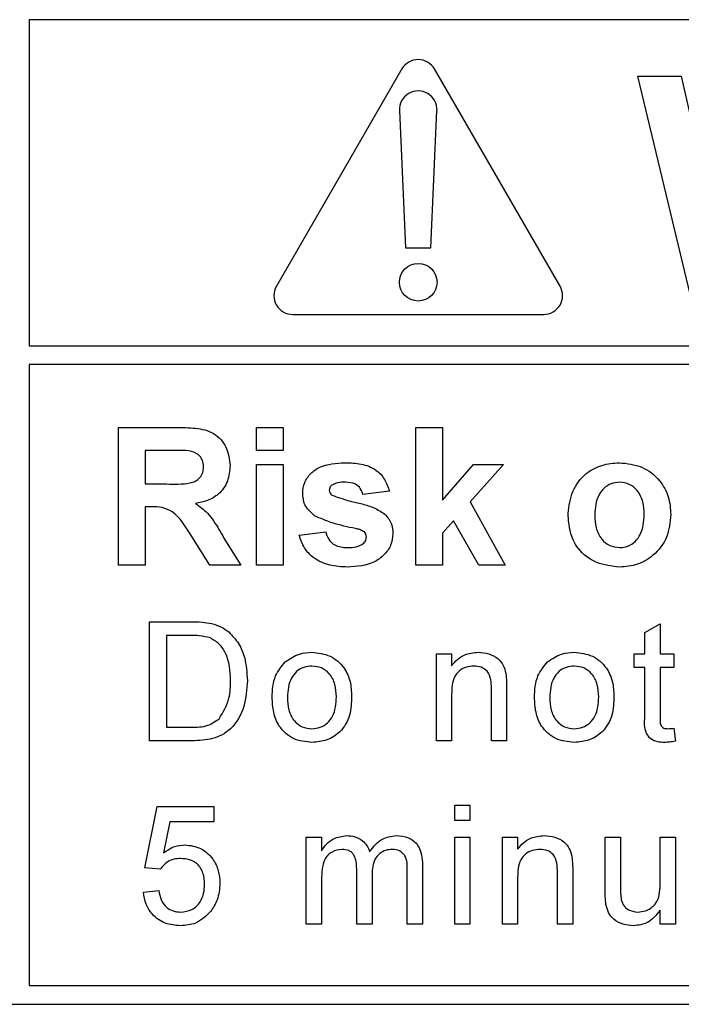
# Model space of a CAD drawing. Header units: millimetres. Extents: x 5 to 418, y 2 to 292.
# Tile 29 of 93: x 110.74 to 112.5, y 198.08 to 200.69. Entities that reach past the tile are written whole.
import ezdxf

# ---------------------------------------------------------------- set-up
doc = ezdxf.new("R2010")
doc.units = ezdxf.units.MM

msp = doc.modelspace()

# ---------------------------------------------------------------- linework, layer by layer
at = {"color": 7, "linetype": 'Continuous', "lineweight": 25}
for p, q in [((116.9693, 200.6933), (110.7693, 200.6933)), ((110.7693, 200.6933), (110.7693, 199.8267)), ((111.7593, 200.5623), (111.426, 199.9849)), ((112.1792, 199.9849), (111.8459, 200.5623)), ((112.3859, 200.5433), (112.5009, 200.5433)), ((112.5256, 199.9599), (112.3859, 200.5433)), ((112.5009, 200.5433), (112.5916, 200.1426)), ((111.7527, 200.4517), (111.7693, 200.0873)), ((111.8359, 200.0873), (111.8525, 200.4517)), ((111.7693, 200.0873), (111.8359, 200.0873)), ((111.4693, 199.9099), (112.1359, 199.9099)), ((110.7693, 199.8267), (117.0859, 199.8267)), ((117.0859, 199.7767), (110.7693, 199.7767)), ((110.7693, 199.7767), (110.7693, 198.1266)), ((111.0069, 199.2433), (111.0069, 199.6099)), ((111.0069, 199.6099), (111.1608, 199.6099)), ((111.3735, 199.6099), (111.4441, 199.6099)), ((111.3735, 199.5488), (111.3735, 199.6099)), ((111.4441, 199.6099), (111.4441, 199.5488)), ((111.7966, 199.2433), (111.7966, 199.6099)), ((111.7966, 199.6099), (111.8671, 199.6099)), ((111.8671, 199.6099), (111.8671, 199.4168)), ((111.1373, 199.5488), (111.0774, 199.5488)), ((111.0774, 199.5488), (111.0774, 199.4595)), ((111.4441, 199.5488), (111.3735, 199.5488)), ((111.3735, 199.2433), (111.3735, 199.5112)), ((111.3735, 199.5112), (111.4441, 199.5112)), ((111.4441, 199.5112), (111.4441, 199.2433)), ((111.8671, 199.4168), (111.9494, 199.5112)), ((112.0293, 199.5112), (111.9408, 199.4118)), ((111.9494, 199.5112), (112.0293, 199.5112)), ((111.0774, 199.4595), (111.1342, 199.4595)), ((111.7261, 199.4407), (111.6556, 199.4313)), ((111.0774, 199.3984), (111.0774, 199.2433)), ((111.0932, 199.3984), (111.0774, 199.3984)), ((111.9408, 199.4118), (112.034, 199.2433)), ((111.8962, 199.3617), (111.8671, 199.3291)), ((111.9635, 199.2433), (111.8962, 199.3617)), ((111.2488, 199.2433), (111.1967, 199.3265)), ((111.2868, 199.3158), (111.3312, 199.2433)), ((111.4864, 199.3232), (111.5569, 199.3326)), ((111.8671, 199.3291), (111.8671, 199.2433)), ((111.0774, 199.2433), (111.0069, 199.2433)), ((111.3312, 199.2433), (111.2488, 199.2433)), ((111.4441, 199.2433), (111.3735, 199.2433)), ((111.8671, 199.2433), (111.7966, 199.2433)), ((112.034, 199.2433), (111.9635, 199.2433)), ((111.0891, 198.7766), (111.0891, 199.0933)), ((111.0891, 199.0933), (111.1974, 199.0933)), ((112.4045, 199.0643), (112.4451, 199.0874)), ((112.4451, 199.0874), (112.4451, 199.008)), ((111.198, 199.0567), (111.1338, 199.0567)), ((111.1338, 199.0567), (111.1338, 198.8131)), ((112.4045, 199.008), (112.4045, 199.0643)), ((111.8508, 198.7766), (111.8508, 199.008)), ((111.8508, 199.008), (111.8914, 199.008)), ((111.8914, 199.008), (111.8914, 198.9757)), ((112.3761, 199.008), (112.4045, 199.008)), ((112.3761, 198.9715), (112.3761, 199.008)), ((112.4451, 199.008), (112.4817, 199.008)), ((112.4817, 199.008), (112.4817, 198.9715)), ((112.4045, 198.9715), (112.3761, 198.9715)), ((112.4045, 198.8416), (112.4045, 198.9715)), ((112.4817, 198.9715), (112.4451, 198.9715)), ((112.4451, 198.9715), (112.4451, 198.8402)), ((111.8914, 198.9007), (111.8914, 198.7766)), ((111.9969, 198.7766), (111.9969, 198.9148)), ((112.0375, 198.9182), (112.0375, 198.7766)), ((111.1338, 198.8131), (111.1991, 198.8131)), ((112.4817, 198.8101), (112.4857, 198.776)), ((111.2026, 198.7766), (111.0891, 198.7766)), ((111.8914, 198.7766), (111.8508, 198.7766)), ((112.0375, 198.7766), (111.9969, 198.7766)), ((111.8995, 198.5655), (111.8995, 198.6061)), ((111.8995, 198.6061), (111.9401, 198.6061)), ((111.9401, 198.6061), (111.9401, 198.5655)), ((111.077, 198.4396), (111.1094, 198.602)), ((111.1094, 198.602), (111.2597, 198.602)), ((111.2597, 198.602), (111.2597, 198.5614)), ((111.1426, 198.5614), (111.1265, 198.4794)), ((111.2597, 198.5614), (111.1426, 198.5614)), ((111.9401, 198.5655), (111.8995, 198.5655)), ((111.5054, 198.2894), (111.5054, 198.5208)), ((111.5054, 198.5208), (111.546, 198.5208)), ((111.546, 198.5208), (111.546, 198.4847)), ((111.8995, 198.2894), (111.8995, 198.5208)), ((111.8995, 198.5208), (111.9401, 198.5208)), ((111.9401, 198.5208), (111.9401, 198.2894)), ((112.0261, 198.2894), (112.0261, 198.5208)), ((112.0261, 198.5208), (112.0667, 198.5208)), ((112.0667, 198.5208), (112.0667, 198.4885)), ((112.299, 198.3782), (112.299, 198.5208)), ((112.299, 198.5208), (112.3396, 198.5208)), ((112.3396, 198.5208), (112.3396, 198.395)), ((112.4451, 198.3993), (112.4451, 198.5208)), ((112.4451, 198.5208), (112.4857, 198.5208)), ((112.4857, 198.5208), (112.4857, 198.2894)), ((111.1176, 198.4356), (111.077, 198.4396)), ((111.6393, 198.2894), (111.6393, 198.437)), ((111.7733, 198.2894), (111.7733, 198.4325)), ((111.8139, 198.4475), (111.8139, 198.2894)), ((112.1723, 198.2894), (112.1723, 198.4276)), ((112.2129, 198.431), (112.2129, 198.2894)), ((111.546, 198.4073), (111.546, 198.2894)), ((111.6799, 198.4214), (111.6799, 198.2894)), ((112.0667, 198.4135), (112.0667, 198.2894)), ((111.0729, 198.3747), (111.1135, 198.3787)), ((112.4451, 198.2894), (112.4451, 198.3272)), ((111.546, 198.2894), (111.5054, 198.2894)), ((111.6799, 198.2894), (111.6393, 198.2894)), ((111.8139, 198.2894), (111.7733, 198.2894)), ((111.9401, 198.2894), (111.8995, 198.2894)), ((112.0667, 198.2894), (112.0261, 198.2894)), ((112.2129, 198.2894), (112.1723, 198.2894)), ((112.4857, 198.2894), (112.4451, 198.2894)), ((110.7693, 198.1266), (116.9693, 198.1266)), ((108.6359, 198.0766), (116.9693, 198.0766))]:
    msp.add_line(p, q, dxfattribs=at)
msp.add_circle((111.8026, 199.9956), 0.05, dxfattribs=at)
for centre, start, end in [((111.8026, 200.5373), 30, 150), ((111.8026, 200.454), 357.3893, 182.6107), ((111.4693, 199.9599), 150, 270), ((112.1359, 199.9599), 270, 30)]:
    msp.add_arc(centre, 0.05, start, end, dxfattribs=at)
for points, knots in [([(111.1608, 199.6099), (111.1774, 199.6097), (111.2106, 199.6091), (111.253, 199.6004), (111.2789, 199.5785), (111.298, 199.5504), (111.301, 199.5252), (111.303, 199.5084)], [0, 0, 0, 0, 0.2511382, 0.5005379, 0.6257426, 0.7510544, 1, 1, 1, 1]), ([(111.1934, 199.5476), (111.1829, 199.5481), (111.1642, 199.5489), (111.1455, 199.5488), (111.1373, 199.5488)], [0, 0, 0, 0, 0.559921, 1, 1, 1, 1]), ([(111.2325, 199.5051), (111.232, 199.5111), (111.231, 199.523), (111.2176, 199.5411), (111.2026, 199.5452), (111.1934, 199.5476)], [0, 0, 0, 0, 0.2810837, 0.5612808, 1, 1, 1, 1]), ([(111.1342, 199.4595), (111.1549, 199.4588), (111.1809, 199.4579), (111.2111, 199.466), (111.2237, 199.4757), (111.2315, 199.4896), (111.2322, 199.4999), (111.2325, 199.5051)], [0, 0, 0, 0, 0.500908, 0.625718, 0.750365, 0.875021, 1, 1, 1, 1]), ([(111.303, 199.5084), (111.3018, 199.4942), (111.2994, 199.4659), (111.2755, 199.4325), (111.2437, 199.4141), (111.222, 199.4097), (111.2111, 199.4075)], [0, 0, 0, 0, 0.279943, 0.558974, 0.779184, 1, 1, 1, 1]), ([(111.4958, 199.4345), (111.4967, 199.4442), (111.4987, 199.4637), (111.5162, 199.4882), (111.5513, 199.5131), (111.5847, 199.5147), (111.6081, 199.5159)], [0, 0, 0, 0, 0.186756, 0.373549, 0.56049, 1, 1, 1, 1]), ([(111.6081, 199.5159), (111.6224, 199.5155), (111.6509, 199.5145), (111.6895, 199.5006), (111.7151, 199.4727), (111.7224, 199.4514), (111.7261, 199.4407)], [0, 0, 0, 0, 0.280825, 0.559925, 0.77968, 1, 1, 1, 1]), ([(112.2009, 199.381), (112.2034, 199.401), (112.2084, 199.4409), (112.2433, 199.4874), (112.2898, 199.512), (112.3213, 199.5146), (112.337, 199.5159)], [0, 0, 0, 0, 0.2799501, 0.5591471, 0.779424, 1, 1, 1, 1]), ([(112.337, 199.5159), (112.3574, 199.5139), (112.3983, 199.5098), (112.444, 199.4724), (112.47, 199.426), (112.4724, 199.394), (112.4735, 199.378)], [0, 0, 0, 0, 0.279785, 0.559124, 0.779388, 1, 1, 1, 1]), ([(111.5736, 199.4566), (111.5713, 199.4544), (111.5671, 199.4505), (111.5665, 199.4449), (111.5663, 199.4425)], [0, 0, 0, 0, 0.559411, 1, 1, 1, 1]), ([(111.5663, 199.4425), (111.5667, 199.4397), (111.5675, 199.4346), (111.5714, 199.4313), (111.5731, 199.4299)], [0, 0, 0, 0, 0.558274, 1, 1, 1, 1]), ([(111.6099, 199.4642), (111.6028, 199.4642), (111.5901, 199.4641), (111.5787, 199.4589), (111.5736, 199.4566)], [0, 0, 0, 0, 0.5610172, 1, 1, 1, 1]), ([(111.6556, 199.4313), (111.6538, 199.4368), (111.6502, 199.4478), (111.6343, 199.4625), (111.6191, 199.4636), (111.6099, 199.4642)], [0, 0, 0, 0, 0.28081, 0.560758, 1, 1, 1, 1]), ([(112.3374, 199.4642), (112.3297, 199.4635), (112.3144, 199.4619), (112.2951, 199.4484), (112.2746, 199.4218), (112.2727, 199.3956), (112.2714, 199.3772)], [0, 0, 0, 0, 0.186985, 0.373878, 0.561022, 1, 1, 1, 1]), ([(112.403, 199.3778), (112.4025, 199.3892), (112.4014, 199.4119), (112.3874, 199.4412), (112.3643, 199.4609), (112.3463, 199.4631), (112.3374, 199.4642)], [0, 0, 0, 0, 0.281043, 0.560553, 0.78042, 1, 1, 1, 1]), ([(111.5276, 199.3748), (111.5173, 199.3838), (111.499, 199.3999), (111.4967, 199.4239), (111.4958, 199.4345)], [0, 0, 0, 0, 0.558645, 1, 1, 1, 1]), ([(111.5731, 199.4299), (111.5892, 199.4242), (111.6157, 199.4147), (111.6539, 199.4067), (111.6859, 199.3972), (111.7046, 199.3853), (111.714, 199.3794)], [0, 0, 0, 0, 0.339607, 0.560063, 0.78038, 1, 1, 1, 1]), ([(111.1967, 199.3265), (111.1835, 199.3487), (111.1651, 199.3797), (111.1229, 199.3987), (111.1031, 199.3985), (111.0932, 199.3984)], [0, 0, 0, 0, 0.560986, 0.779305, 1, 1, 1, 1]), ([(111.2111, 199.4075), (111.2222, 199.3996), (111.2407, 199.3864), (111.2595, 199.3612), (111.2737, 199.3388), (111.2824, 199.3235), (111.2868, 199.3158)], [0, 0, 0, 0, 0.339561, 0.559573, 0.779778, 1, 1, 1, 1]), ([(111.6363, 199.3409), (111.6153, 199.3452), (111.5779, 199.3529), (111.5429, 199.3681), (111.5276, 199.3748)], [0, 0, 0, 0, 0.560705, 1, 1, 1, 1]), ([(111.714, 199.3794), (111.7211, 199.3709), (111.734, 199.3557), (111.735, 199.336), (111.7355, 199.3273)], [0, 0, 0, 0, 0.558015, 1, 1, 1, 1]), ([(112.3374, 199.2386), (112.3166, 199.2409), (112.2751, 199.2456), (112.2264, 199.2822), (112.2036, 199.3319), (112.2018, 199.3646), (112.2009, 199.381)], [0, 0, 0, 0, 0.280145, 0.558899, 0.779053, 1, 1, 1, 1]), ([(112.2714, 199.3772), (112.2719, 199.3658), (112.273, 199.3429), (112.287, 199.3134), (112.3103, 199.2936), (112.3283, 199.2914), (112.3374, 199.2903)], [0, 0, 0, 0, 0.281015, 0.560464, 0.780394, 1, 1, 1, 1]), ([(112.4735, 199.378), (112.4715, 199.3575), (112.4675, 199.3166), (112.4314, 199.27), (112.3856, 199.2424), (112.3535, 199.2399), (112.3374, 199.2386)], [0, 0, 0, 0, 0.279924, 0.559367, 0.779516, 1, 1, 1, 1]), ([(112.3374, 199.2903), (112.345, 199.291), (112.3604, 199.2926), (112.3797, 199.3061), (112.3999, 199.3332), (112.4018, 199.3594), (112.403, 199.3778)], [0, 0, 0, 0, 0.18693, 0.373819, 0.560978, 1, 1, 1, 1]), ([(111.6599, 199.3318), (111.6558, 199.3341), (111.6483, 199.3383), (111.64, 199.3401), (111.6363, 199.3409)], [0, 0, 0, 0, 0.558614, 1, 1, 1, 1]), ([(111.6142, 199.2386), (111.5986, 199.2393), (111.5674, 199.2408), (111.5268, 199.2588), (111.4984, 199.2883), (111.4904, 199.3116), (111.4864, 199.3232)], [0, 0, 0, 0, 0.280651, 0.560003, 0.779956, 1, 1, 1, 1]), ([(111.5569, 199.3326), (111.559, 199.3255), (111.5632, 199.3115), (111.5833, 199.2925), (111.6025, 199.2911), (111.6142, 199.2903)], [0, 0, 0, 0, 0.280993, 0.560665, 1, 1, 1, 1]), ([(111.7355, 199.3273), (111.7343, 199.3168), (111.732, 199.2957), (111.7127, 199.2697), (111.6754, 199.2424), (111.6394, 199.2401), (111.6142, 199.2386)], [0, 0, 0, 0, 0.186725, 0.373655, 0.5608, 1, 1, 1, 1]), ([(111.6557, 199.3001), (111.6587, 199.303), (111.664, 199.3081), (111.6647, 199.3155), (111.665, 199.3187)], [0, 0, 0, 0, 0.558844, 1, 1, 1, 1]), ([(111.665, 199.3187), (111.6648, 199.3214), (111.6643, 199.3263), (111.6613, 199.3301), (111.6599, 199.3318)], [0, 0, 0, 0, 0.559319, 1, 1, 1, 1]), ([(111.6142, 199.2903), (111.6224, 199.2904), (111.637, 199.2908), (111.65, 199.2973), (111.6557, 199.3001)], [0, 0, 0, 0, 0.560783, 1, 1, 1, 1]), ([(111.1974, 199.0933), (111.2079, 199.0932), (111.2267, 199.0932), (111.2452, 199.0901), (111.2534, 199.0887)], [0, 0, 0, 0, 0.560174, 1, 1, 1, 1]), ([(111.2534, 199.0887), (111.2628, 199.086), (111.2795, 199.0812), (111.2933, 199.0707), (111.2994, 199.0661)], [0, 0, 0, 0, 0.559847, 1, 1, 1, 1]), ([(111.2503, 199.0502), (111.2407, 199.0525), (111.2235, 199.0568), (111.2058, 199.0567), (111.198, 199.0567)], [0, 0, 0, 0, 0.559255, 1, 1, 1, 1]), ([(111.3043, 198.9373), (111.3029, 198.9625), (111.3009, 198.9975), (111.2756, 199.0353), (111.2587, 199.0452), (111.2503, 199.0502)], [0, 0, 0, 0, 0.55915, 0.78004, 1, 1, 1, 1]), ([(111.2994, 199.0661), (111.3087, 199.0564), (111.3274, 199.0371), (111.3454, 198.9919), (111.3476, 198.9576), (111.349, 198.9366)], [0, 0, 0, 0, 0.279769, 0.559929, 1, 1, 1, 1]), ([(111.4496, 198.9866), (111.4616, 198.995), (111.483, 199.0099), (111.509, 199.0114), (111.5204, 199.0121)], [0, 0, 0, 0, 0.5590331, 1, 1, 1, 1]), ([(111.5204, 199.0121), (111.5371, 199.0102), (111.5703, 199.0066), (111.6065, 198.9741), (111.6238, 198.9346), (111.6252, 198.9086), (111.6258, 198.8955)], [0, 0, 0, 0, 0.279556, 0.5586, 0.778991, 1, 1, 1, 1]), ([(111.8914, 198.9757), (111.8961, 198.9818), (111.9056, 198.9941), (111.9296, 199.0091), (111.9496, 199.0109), (111.9618, 199.0121)], [0, 0, 0, 0, 0.280554, 0.560815, 1, 1, 1, 1]), ([(111.9618, 199.0121), (111.9713, 199.0113), (111.9901, 199.0097), (112.0145, 198.9976), (112.0297, 198.9778), (112.0335, 198.9633), (112.0354, 198.9561)], [0, 0, 0, 0, 0.280216, 0.559971, 0.779636, 1, 1, 1, 1]), ([(112.1462, 198.9866), (112.1582, 198.995), (112.1797, 199.0099), (112.2056, 199.0114), (112.2171, 199.0121)], [0, 0, 0, 0, 0.5590331, 1, 1, 1, 1]), ([(112.2171, 199.0121), (112.2337, 199.0102), (112.267, 199.0066), (112.3031, 198.9741), (112.3205, 198.9346), (112.3218, 198.9086), (112.3225, 198.8955)], [0, 0, 0, 0, 0.279556, 0.5586, 0.778991, 1, 1, 1, 1]), ([(111.4147, 198.8923), (111.4156, 198.9122), (111.4173, 198.9476), (111.4397, 198.9747), (111.4496, 198.9866)], [0, 0, 0, 0, 0.560963, 1, 1, 1, 1]), ([(111.5204, 198.9755), (111.513, 198.9749), (111.4981, 198.9736), (111.4787, 198.9616), (111.4582, 198.9358), (111.4565, 198.9103), (111.4553, 198.8924)], [0, 0, 0, 0, 0.187137, 0.374025, 0.561097, 1, 1, 1, 1]), ([(111.5852, 198.8936), (111.5848, 198.9047), (111.5838, 198.9267), (111.5695, 198.9547), (111.5464, 198.9727), (111.5291, 198.9746), (111.5204, 198.9755)], [0, 0, 0, 0, 0.281064, 0.560316, 0.780174, 1, 1, 1, 1]), ([(111.9505, 198.9755), (111.9438, 198.975), (111.9302, 198.9738), (111.9118, 198.9641), (111.8924, 198.9407), (111.8918, 198.9172), (111.8914, 198.9007)], [0, 0, 0, 0, 0.187273, 0.374362, 0.56054, 1, 1, 1, 1]), ([(111.9969, 198.9148), (111.9969, 198.923), (111.9967, 198.9392), (111.9884, 198.9617), (111.9699, 198.9738), (111.957, 198.975), (111.9505, 198.9755)], [0, 0, 0, 0, 0.2816799, 0.5597852, 0.7795872, 1, 1, 1, 1]), ([(112.1114, 198.8923), (112.1123, 198.9122), (112.1139, 198.9476), (112.1364, 198.9747), (112.1462, 198.9866)], [0, 0, 0, 0, 0.560963, 1, 1, 1, 1]), ([(112.2171, 198.9755), (112.2096, 198.9749), (112.1948, 198.9736), (112.1754, 198.9616), (112.1548, 198.9358), (112.1532, 198.9103), (112.152, 198.8924)], [0, 0, 0, 0, 0.187137, 0.374025, 0.561097, 1, 1, 1, 1]), ([(112.2819, 198.8936), (112.2814, 198.9047), (112.2804, 198.9267), (112.2661, 198.9547), (112.2431, 198.9727), (112.2257, 198.9746), (112.2171, 198.9755)], [0, 0, 0, 0, 0.281064, 0.560316, 0.780174, 1, 1, 1, 1]), ([(112.0354, 198.9561), (112.0362, 198.9491), (112.0375, 198.9364), (112.0375, 198.9238), (112.0375, 198.9182)], [0, 0, 0, 0, 0.559791, 1, 1, 1, 1]), ([(111.349, 198.9366), (111.3474, 198.9135), (111.3442, 198.8674), (111.312, 198.8078), (111.2573, 198.7789), (111.2208, 198.7774), (111.2026, 198.7766)], [0, 0, 0, 0, 0.28084, 0.559952, 0.779068, 1, 1, 1, 1]), ([(111.2739, 198.8355), (111.2845, 198.8531), (111.3035, 198.8846), (111.304, 198.9212), (111.3043, 198.9373)], [0, 0, 0, 0, 0.5574522, 1, 1, 1, 1]), ([(111.6258, 198.8955), (111.6253, 198.8783), (111.6241, 198.8439), (111.5994, 198.8006), (111.5608, 198.7766), (111.5339, 198.7739), (111.5204, 198.7725)], [0, 0, 0, 0, 0.281033, 0.559513, 0.779602, 1, 1, 1, 1]), ([(111.5204, 198.8091), (111.5279, 198.8097), (111.543, 198.8111), (111.5623, 198.8237), (111.5827, 198.8498), (111.5842, 198.8756), (111.5852, 198.8936)], [0, 0, 0, 0, 0.187044, 0.373945, 0.560983, 1, 1, 1, 1]), ([(112.3225, 198.8955), (112.3219, 198.8783), (112.3208, 198.8439), (112.2961, 198.8006), (112.2575, 198.7766), (112.2306, 198.7739), (112.2171, 198.7725)], [0, 0, 0, 0, 0.281033, 0.559513, 0.779602, 1, 1, 1, 1]), ([(112.2171, 198.8091), (112.2246, 198.8097), (112.2396, 198.8111), (112.259, 198.8237), (112.2793, 198.8498), (112.2809, 198.8756), (112.2819, 198.8936)], [0, 0, 0, 0, 0.187044, 0.373945, 0.560983, 1, 1, 1, 1]), ([(111.5204, 198.7725), (111.5034, 198.7743), (111.4695, 198.7779), (111.4326, 198.8115), (111.4167, 198.8525), (111.4154, 198.879), (111.4147, 198.8923)], [0, 0, 0, 0, 0.279616, 0.558371, 0.778858, 1, 1, 1, 1]), ([(111.4553, 198.8924), (111.4558, 198.8813), (111.4568, 198.859), (111.4705, 198.8301), (111.4941, 198.8119), (111.5116, 198.81), (111.5204, 198.8091)], [0, 0, 0, 0, 0.281129, 0.560384, 0.780159, 1, 1, 1, 1]), ([(112.2171, 198.7725), (112.2001, 198.7743), (112.1662, 198.7779), (112.1293, 198.8115), (112.1133, 198.8525), (112.1121, 198.879), (112.1114, 198.8923)], [0, 0, 0, 0, 0.279616, 0.558371, 0.778858, 1, 1, 1, 1]), ([(112.152, 198.8924), (112.1525, 198.8813), (112.1535, 198.859), (112.1671, 198.8301), (112.1908, 198.8119), (112.2083, 198.81), (112.2171, 198.8091)], [0, 0, 0, 0, 0.281129, 0.560384, 0.780159, 1, 1, 1, 1]), ([(112.4571, 198.7725), (112.4507, 198.7728), (112.438, 198.7732), (112.4197, 198.7806), (112.4022, 198.8038), (112.4036, 198.826), (112.4045, 198.8416)], [0, 0, 0, 0, 0.1874327, 0.3738211, 0.5594622, 1, 1, 1, 1]), ([(111.1991, 198.8131), (111.2144, 198.8132), (111.2418, 198.8132), (111.2641, 198.8287), (111.2739, 198.8355)], [0, 0, 0, 0, 0.561861, 1, 1, 1, 1]), ([(112.4451, 198.8402), (112.4446, 198.8325), (112.444, 198.823), (112.4503, 198.8138), (112.4564, 198.8095), (112.462, 198.8092), (112.4657, 198.8091)], [0, 0, 0, 0, 0.499596, 0.625239, 0.750354, 1, 1, 1, 1]), ([(112.4657, 198.8091), (112.4687, 198.8092), (112.474, 198.8093), (112.4793, 198.8099), (112.4817, 198.8101)], [0, 0, 0, 0, 0.559965, 1, 1, 1, 1]), ([(112.4857, 198.776), (112.4804, 198.775), (112.471, 198.7731), (112.4613, 198.7727), (112.4571, 198.7725)], [0, 0, 0, 0, 0.5600783, 1, 1, 1, 1]), ([(111.1265, 198.4794), (111.1361, 198.486), (111.1533, 198.4978), (111.1739, 198.4997), (111.183, 198.5005)], [0, 0, 0, 0, 0.559939, 1, 1, 1, 1]), ([(111.183, 198.5005), (111.1975, 198.4987), (111.2265, 198.4949), (111.2571, 198.4659), (111.2737, 198.4322), (111.2752, 198.4094), (111.2759, 198.398)], [0, 0, 0, 0, 0.2791704, 0.5587975, 0.7791691, 1, 1, 1, 1]), ([(111.546, 198.4847), (111.5502, 198.491), (111.5587, 198.5035), (111.5806, 198.5207), (111.6001, 198.5233), (111.6121, 198.5249)], [0, 0, 0, 0, 0.28095, 0.561784, 1, 1, 1, 1]), ([(111.6121, 198.5249), (111.6197, 198.5244), (111.6348, 198.5235), (111.6539, 198.5133), (111.6672, 198.4987), (111.6715, 198.4875), (111.6736, 198.4819)], [0, 0, 0, 0, 0.280176, 0.559511, 0.779663, 1, 1, 1, 1]), ([(111.6736, 198.4819), (111.6837, 198.4953), (111.7017, 198.5191), (111.7309, 198.5231), (111.7438, 198.5249)], [0, 0, 0, 0, 0.560019, 1, 1, 1, 1]), ([(111.7438, 198.5249), (111.755, 198.5241), (111.7774, 198.5224), (111.8031, 198.5013), (111.8128, 198.4738), (111.8136, 198.4563), (111.8139, 198.4475)], [0, 0, 0, 0, 0.2803171, 0.5582261, 0.7787147, 1, 1, 1, 1]), ([(112.0667, 198.4885), (112.0715, 198.4947), (112.081, 198.5069), (112.105, 198.5219), (112.125, 198.5238), (112.1372, 198.5249)], [0, 0, 0, 0, 0.280554, 0.560815, 1, 1, 1, 1]), ([(112.1372, 198.5249), (112.1467, 198.5241), (112.1655, 198.5226), (112.1899, 198.5104), (112.2051, 198.4906), (112.2089, 198.4762), (112.2108, 198.4689)], [0, 0, 0, 0, 0.280216, 0.559971, 0.779636, 1, 1, 1, 1]), ([(111.6004, 198.4884), (111.5911, 198.487), (111.5772, 198.4849), (111.5623, 198.4734), (111.5466, 198.4502), (111.5462, 198.4264), (111.546, 198.4073)], [0, 0, 0, 0, 0.249225, 0.374862, 0.500555, 1, 1, 1, 1]), ([(111.6393, 198.437), (111.6387, 198.4497), (111.6379, 198.4656), (111.6266, 198.4804), (111.616, 198.4872), (111.6066, 198.4879), (111.6004, 198.4884)], [0, 0, 0, 0, 0.4985157, 0.6241345, 0.7496359, 1, 1, 1, 1]), ([(111.734, 198.4884), (111.7279, 198.4879), (111.7157, 198.4869), (111.6995, 198.4777), (111.6819, 198.4572), (111.6808, 198.4362), (111.6799, 198.4214)], [0, 0, 0, 0, 0.187283, 0.374334, 0.56118, 1, 1, 1, 1]), ([(111.7733, 198.4325), (111.7736, 198.4463), (111.7739, 198.4634), (111.7614, 198.4789), (111.7505, 198.4865), (111.7406, 198.4876), (111.734, 198.4884)], [0, 0, 0, 0, 0.499043, 0.624568, 0.750308, 1, 1, 1, 1]), ([(112.1259, 198.4884), (112.1191, 198.4878), (112.1056, 198.4867), (112.0872, 198.4769), (112.0678, 198.4536), (112.0672, 198.43), (112.0667, 198.4135)], [0, 0, 0, 0, 0.187273, 0.374362, 0.56054, 1, 1, 1, 1]), ([(112.1723, 198.4276), (112.1722, 198.4358), (112.1721, 198.4521), (112.1638, 198.4745), (112.1453, 198.4866), (112.1324, 198.4878), (112.1259, 198.4884)], [0, 0, 0, 0, 0.28168, 0.559785, 0.779587, 1, 1, 1, 1]), ([(111.1717, 198.464), (111.1658, 198.4637), (111.1538, 198.4631), (111.1335, 198.4548), (111.1236, 198.4429), (111.1176, 198.4356)], [0, 0, 0, 0, 0.2809249, 0.5611607, 1, 1, 1, 1]), ([(111.2353, 198.3956), (111.2347, 198.4056), (111.2334, 198.4254), (111.2184, 198.4502), (111.1951, 198.4626), (111.1795, 198.4635), (111.1717, 198.464)], [0, 0, 0, 0, 0.2806528, 0.559595, 0.7792903, 1, 1, 1, 1]), ([(112.2108, 198.4689), (112.2116, 198.4619), (112.2129, 198.4493), (112.2129, 198.4366), (112.2129, 198.431)], [0, 0, 0, 0, 0.559791, 1, 1, 1, 1]), ([(111.2759, 198.398), (111.2748, 198.383), (111.2728, 198.3561), (111.2581, 198.3337), (111.2517, 198.3238)], [0, 0, 0, 0, 0.559726, 1, 1, 1, 1]), ([(112.3857, 198.3219), (112.3926, 198.3226), (112.4064, 198.324), (112.4251, 198.3342), (112.4446, 198.3584), (112.4449, 198.3824), (112.4451, 198.3993)], [0, 0, 0, 0, 0.187111, 0.374253, 0.560834, 1, 1, 1, 1]), ([(111.1713, 198.2854), (111.1574, 198.2865), (111.1298, 198.2888), (111.0973, 198.312), (111.0781, 198.3425), (111.0746, 198.3639), (111.0729, 198.3747)], [0, 0, 0, 0, 0.28007, 0.559249, 0.779432, 1, 1, 1, 1]), ([(111.1135, 198.3787), (111.1152, 198.3705), (111.1185, 198.354), (111.1322, 198.334), (111.1517, 198.3233), (111.1649, 198.3224), (111.1715, 198.3219)], [0, 0, 0, 0, 0.280714, 0.559926, 0.779622, 1, 1, 1, 1]), ([(111.1715, 198.3219), (111.1819, 198.323), (111.2027, 198.3251), (111.2241, 198.3466), (111.234, 198.3714), (111.2349, 198.3875), (111.2353, 198.3956)], [0, 0, 0, 0, 0.2795388, 0.5582516, 0.7788844, 1, 1, 1, 1]), ([(112.3013, 198.3418), (112.3004, 198.3485), (112.299, 198.3606), (112.299, 198.3728), (112.299, 198.3782)], [0, 0, 0, 0, 0.559839, 1, 1, 1, 1]), ([(112.3396, 198.395), (112.3395, 198.3874), (112.3395, 198.3738), (112.3412, 198.3603), (112.3419, 198.3544)], [0, 0, 0, 0, 0.560241, 1, 1, 1, 1]), ([(112.3419, 198.3544), (112.3437, 198.3491), (112.3473, 198.3386), (112.3626, 198.3246), (112.3769, 198.3229), (112.3857, 198.3219)], [0, 0, 0, 0, 0.280864, 0.561194, 1, 1, 1, 1]), ([(111.2517, 198.3238), (111.2391, 198.3113), (111.2165, 198.2889), (111.1851, 198.2864), (111.1713, 198.2854)], [0, 0, 0, 0, 0.558485, 1, 1, 1, 1]), ([(112.3748, 198.2854), (112.3653, 198.2862), (112.3464, 198.2879), (112.3223, 198.3004), (112.3068, 198.32), (112.3031, 198.3345), (112.3013, 198.3418)], [0, 0, 0, 0, 0.280286, 0.560186, 0.779607, 1, 1, 1, 1]), ([(112.4451, 198.3272), (112.435, 198.314), (112.4168, 198.2905), (112.3876, 198.2869), (112.3748, 198.2854)], [0, 0, 0, 0, 0.559466, 1, 1, 1, 1])]:
    msp.add_open_spline(points, degree=3, knots=knots, dxfattribs=at)

doc.saveas('drawing.dxf')
